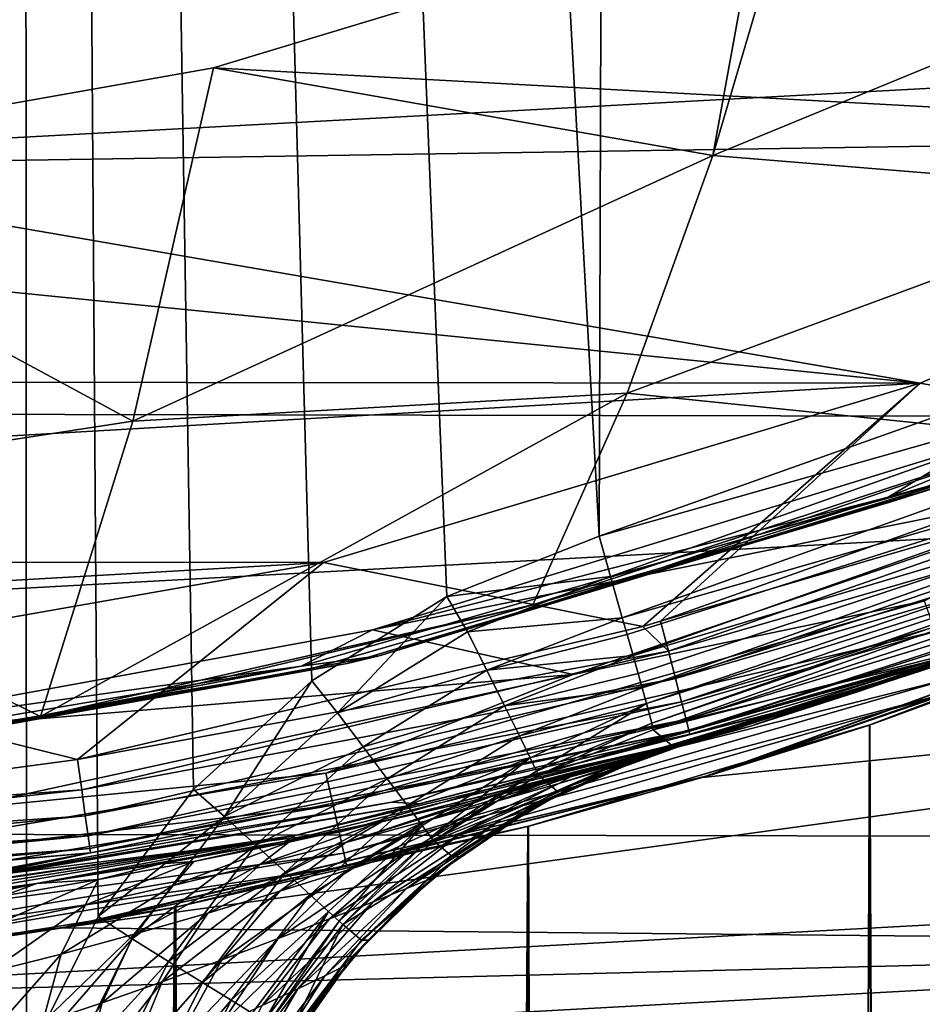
# Model space of a CAD drawing. Header units: metres. Extents: x -24 to 24, y -207 to 24.
# Tile 31 of 59: x 3.45 to 6.81, y -20.97 to -17.31. Entities that reach past the tile are written whole.
import ezdxf

# ---------------------------------------------------------------- set-up
doc = ezdxf.new("R2010")
doc.units = ezdxf.units.M
doc.layers.add('solid_12421093', color=7, linetype='CONTINUOUS')

msp = doc.modelspace()

# ---------------------------------------------------------------- linework, layer by layer
at = {"layer": 'solid_12421093'}
for points in [[(1.129905, 19.997108, 325.999207), (3.317962, -21.746542, 325.993134), (3.459016, 19.728832, 325.992523)], [(3.459016, 19.728832, 325.992523), (3.317962, -21.746542, 325.993134), (3.47907, -21.178719, 325.992432)], [(3.459016, 19.728832, 325.992523), (3.47907, -21.178719, 325.992432), (3.7452, -20.644535, 325.991241)], [(3.459016, 19.728832, 325.992523), (3.7452, -20.644535, 325.991241), (4.099757, -20.172686, 325.989502)], [(3.459016, 19.728832, 325.992523), (4.099757, -20.172686, 325.989502), (4.538784, -19.768454, 325.987122)], [(3.459016, 19.728832, 325.992523), (4.538784, -19.768454, 325.987122), (5.039635, -19.455591, 325.984131)], [(3.459016, 19.728832, 325.992523), (5.039635, -19.455591, 325.984131), (5.605297, -19.230852, 325.980377)], [(3.459016, 19.728832, 325.992523), (5.605297, -19.230852, 325.980377), (5.728284, 19.193932, 325.979492)], [(5.728284, 19.193932, 325.979492), (5.605297, -19.230852, 325.980377), (7.812181, -18.447659, 325.961853)], [(5.728284, 19.193932, 325.979492), (7.812181, -18.447659, 325.961853), (7.931231, 18.395702, 325.960693)], [(6.317594, -16.834944, 302), (10.918233, -16.592619, 302), (8.916883, -17.750193, 302)], [(6.027606, -17.816504, 300.718292), (6.317594, -16.834944, 302), (6.198641, -16.879063, 302)], [(6.027606, -17.816504, 300.718292), (8.140985, -16.946983, 300.730957), (6.317594, -16.834944, 302)], [(6.198641, -16.879063, 302), (6.317594, -16.834944, 302), (8.916883, -17.750193, 302)], [(4.173275, -17.491236, 302), (6.198641, -16.879063, 302), (8.916883, -17.750193, 302)], [(6.027606, -17.816504, 300.718292), (6.198641, -16.879063, 302), (4.173275, -17.491236, 302)], [(-16.980749, -16.960712, -4), (16.918854, -17.022108, -4), (-14.985216, -18.745083, -4)], [(6.027606, -17.816504, 300.718292), (7.724917, -17.956347, 299.374481), (8.140985, -16.946983, 300.730957)], [(-14.985216, -18.745083, -4), (16.918854, -17.022108, -4), (14.916563, -18.800089, -4)], [(2.118137, -17.855783, 302), (4.173275, -17.491236, 302), (8.916883, -17.750193, 302)], [(3.874134, -18.803438, 300.03717), (4.173275, -17.491236, 302), (2.118137, -17.855783, 302)], [(3.874134, -18.803438, 300.03717), (6.027606, -17.816504, 300.718292), (4.173275, -17.491236, 302)], [(2.118137, -17.855783, 302), (8.916883, -17.750193, 302), (6.798128, -18.66316, 302)], [(7.80216, -18.848961, 300), (6.798128, -18.66316, 302), (8.916883, -17.750193, 302)], [(3.874134, -18.803438, 300.03717), (5.709399, -18.700127, 299.36499), (6.027606, -17.816504, 300.718292)], [(6.027606, -17.816504, 300.718292), (5.709399, -18.700127, 299.36499), (7.724917, -17.956347, 299.374481)], [(0, -17.982216, 302), (2.118137, -17.855783, 302), (6.798128, -18.66316, 302)], [(1.92419, -19.103357, 300.03418), (3.874134, -18.803438, 300.03717), (2.118137, -17.855783, 302)], [(5.709399, -18.700127, 299.36499), (7.266112, -18.860184, 297.932495), (7.724917, -17.956347, 299.374481)], [(0, -17.982216, 302), (6.798128, -18.66316, 302), (-6.831794, -18.650578, 302)], [(8.773438, -18.218231, 297.529297), (7.035832, -18.988405, 297.600006), (6.678477, -19.085991, 297.529297)], [(7.003505, -18.892294, 297.5), (8.773438, -18.218231, 297.529297), (6.678477, -19.085991, 297.529297)], [(8.781923, -18.235851, 297.838165), (7.266112, -18.860184, 297.932495), (6.684937, -19.10445, 297.838165)], [(8.781923, -18.235851, 297.838165), (6.684937, -19.10445, 297.838165), (6.925908, -19.028776, 297.73999)], [(7.812181, -18.447659, 325.961853), (5.605297, -19.230852, 325.980377), (7.867332, -18.591518, 325.94516)], [(7.867332, -18.591518, 325.94516), (5.605297, -19.230852, 325.980377), (5.647797, -19.381193, 325.963654)], [(7.867332, -18.591518, 325.94516), (5.647797, -19.381193, 325.963654), (7.928205, -18.737511, 325.892181)], [(6.798128, -18.66316, 302), (-4.602059, -19.32358, 302), (-6.831794, -18.650578, 302)], [(6.798128, -18.66316, 302), (4.581778, -19.32844, 302), (-4.602059, -19.32358, 302)], [(5.767734, -19.566385, 300.004547), (4.581778, -19.32844, 302), (6.798128, -18.66316, 302)], [(5.833719, -19.546913, 300.004211), (5.767734, -19.566385, 300.004547), (6.798128, -18.66316, 302)], [(7.80216, -18.848961, 300), (5.833719, -19.546913, 300.004211), (6.798128, -18.66316, 302)], [(3.531008, -19.900507, 297.93277), (5.359845, -19.486704, 297.935059), (5.709399, -18.700127, 299.36499)], [(3.874134, -18.803438, 300.03717), (3.531008, -19.900507, 297.93277), (5.709399, -18.700127, 299.36499)], [(5.709399, -18.700127, 299.36499), (5.359845, -19.486704, 297.935059), (7.266112, -18.860184, 297.932495)], [(-14.985216, -18.745083, -4), (14.916563, -18.800089, -4), (-12.784204, -20.311071, -4)], [(7.928205, -18.737511, 325.892181), (5.647797, -19.381193, 325.963654), (5.691696, -19.534349, 325.910156)], [(7.928205, -18.737511, 325.892181), (5.691696, -19.534349, 325.910156), (7.984742, -18.874224, 325.801331)], [(-12.784204, -20.311071, -4), (14.916563, -18.800089, -4), (12.713661, -20.355228, -4)], [(1.92419, -19.103357, 300.03418), (3.531008, -19.900507, 297.93277), (3.874134, -18.803438, 300.03717)], [(5.359845, -19.486704, 297.935059), (5.829432, -19.35153, 297.934814), (7.266112, -18.860184, 297.932495)], [(6.684937, -19.10445, 297.838165), (7.266112, -18.860184, 297.932495), (5.829432, -19.35153, 297.934814)], [(7.970224, -18.922813, 300.016998), (5.833719, -19.546913, 300.004211), (7.80216, -18.848961, 300)], [(4.76362, -19.578796, 297.5), (7.003505, -18.892294, 297.5), (6.678477, -19.085991, 297.529297)], [(7.74904, -18.978348, 297.5), (7.003505, -18.892294, 297.5), (4.76362, -19.578796, 297.5)], [(7.984742, -18.874224, 325.801331), (5.691696, -19.534349, 325.910156), (5.709421, -19.596649, 325.876007)], [(7.984742, -18.874224, 325.801331), (5.709421, -19.596649, 325.876007), (5.731514, -19.674713, 325.820587)], [(7.984742, -18.874224, 325.801331), (5.731514, -19.674713, 325.820587), (8.032009, -18.989506, 325.677063)], [(7.970224, -18.922813, 300.016998), (5.862904, -19.658749, 300.034119), (5.833719, -19.546913, 300.004211)], [(7.970224, -18.922813, 300.016998), (8.013939, -19.035082, 300.066833), (5.862904, -19.658749, 300.034119)], [(5.509009, -19.744778, 297.5), (7.74904, -18.978348, 297.5), (4.76362, -19.578796, 297.5)], [(6.813462, -19.471756, 297.482971), (7.74904, -18.978348, 297.5), (5.509009, -19.744778, 297.5)], [(4.78858, -19.675671, 297.600006), (7.035832, -18.988405, 297.600006), (6.925908, -19.028776, 297.73999)], [(6.678477, -19.085991, 297.529297), (7.035832, -18.988405, 297.600006), (4.78858, -19.675671, 297.600006)], [(8.032009, -18.989506, 325.677063), (5.731514, -19.674713, 325.820587), (5.750373, -19.741577, 325.75882)], [(8.032009, -18.989506, 325.677063), (5.750373, -19.741577, 325.75882), (5.765379, -19.794897, 325.696442)], [(8.032009, -18.989506, 325.677063), (5.765379, -19.794897, 325.696442), (8.066238, -19.074034, 325.529297)], [(6.684937, -19.10445, 297.838165), (4.669971, -19.704159, 297.73999), (6.925908, -19.028776, 297.73999)], [(4.78858, -19.675671, 297.600006), (6.925908, -19.028776, 297.73999), (4.669971, -19.704159, 297.73999)], [(8.013939, -19.035082, 300.066833), (5.889295, -19.760435, 300.090271), (5.862904, -19.658749, 300.034119)], [(8.013939, -19.035082, 300.066833), (8.051492, -19.131527, 300.146149), (5.889295, -19.760435, 300.090271)], [(6.678477, -19.085991, 297.529297), (4.78858, -19.675671, 297.600006), (4.499531, -19.713736, 297.529297)], [(4.76362, -19.578796, 297.5), (6.678477, -19.085991, 297.529297), (4.499531, -19.713736, 297.529297)], [(8.066238, -19.074034, 325.529297), (5.765379, -19.794897, 325.696442), (5.781622, -19.852934, 325.608215)], [(8.066238, -19.074034, 325.529297), (5.781622, -19.852934, 325.608215), (8.085722, -19.12372, 325.371216)], [(1.92419, -19.103357, 300.03418), (1.752964, -20.135504, 297.932007), (3.531008, -19.900507, 297.93277)], [(6.684937, -19.10445, 297.838165), (5.359845, -19.486704, 297.935059), (4.503883, -19.732801, 297.838165)], [(6.684937, -19.10445, 297.838165), (4.503883, -19.732801, 297.838165), (4.669971, -19.704159, 297.73999)], [(6.684937, -19.10445, 297.838165), (5.829432, -19.35153, 297.934814), (5.359845, -19.486704, 297.935059)], [(8.085722, -19.12372, 325.371216), (5.781622, -19.852934, 325.608215), (5.80151, -19.925533, 325.429291)], [(8.085722, -19.12372, 325.371216), (5.80151, -19.925533, 325.429291), (8.03951, -19.161718, 325.218475)], [(5.80151, -19.925533, 325.429291), (5.806621, -19.950378, 325.236938), (8.03951, -19.161718, 325.218475)], [(8.03951, -19.161718, 325.218475), (5.806621, -19.950378, 325.236938), (7.100242, -19.61853, 315.60144)], [(8.051492, -19.131527, 300.146149), (5.9116, -19.846376, 300.169678), (5.889295, -19.760435, 300.090271)], [(8.051492, -19.131527, 300.146149), (8.080328, -19.205587, 300.249512), (5.9116, -19.846376, 300.169678)], [(5.605297, -19.230852, 325.980377), (5.039635, -19.455591, 325.984131), (5.647797, -19.381193, 325.963654)], [(8.080328, -19.205587, 300.249512), (5.928552, -19.911695, 300.267853), (5.9116, -19.846376, 300.169678)], [(8.080328, -19.205587, 300.249512), (8.098489, -19.252228, 300.369904), (5.928552, -19.911695, 300.267853)], [(8.098489, -19.252228, 300.369904), (5.939191, -19.952684, 300.379181), (5.928552, -19.911695, 300.267853)], [(8.098489, -19.252228, 300.369904), (8.104738, -19.268276, 300.499146), (5.939191, -19.952684, 300.379181)], [(8.104738, -19.268276, 300.499146), (7.034093, -19.649372, 300.49826), (5.939191, -19.952684, 300.379181)], [(6.163988, -19.93873, 308.736877), (6.568339, -19.80876, 304.510345), (8.162829, -19.249384, 304.567383)], [(6.163988, -19.93873, 308.736877), (8.162829, -19.249384, 304.567383), (7.813001, -19.383701, 308.805145)], [(8.162829, -19.249384, 304.567383), (6.568339, -19.80876, 304.510345), (8.104738, -19.268276, 300.499146)], [(6.568339, -19.80876, 304.510345), (7.034093, -19.649372, 300.49826), (8.104738, -19.268276, 300.499146)], [(6.610548, -19.932402, 259.184967), (5.98857, -20.127813), (8.278564, -19.298248)], [(12.179409, -19.510065), (8.278564, -19.298248), (5.98857, -20.127813)], [(6.022868, -20.117781, 297), (8.317675, -19.282537, 297), (6.930278, -19.805597, 297.128906)], [(7.801826, -19.496962, 278.317657), (8.317675, -19.282537, 297), (6.022868, -20.117781, 297)], [(7.787478, -19.502697, 260.070099), (6.610548, -19.932402, 259.184967), (8.278564, -19.298248)], [(4.581778, -19.32844, 302), (-2.329991, -19.726242, 302), (-4.602059, -19.32358, 302)], [(4.581778, -19.32844, 302), (2.320589, -19.726986, 302), (-2.329991, -19.726242, 302)], [(4.581778, -19.32844, 302), (3.668711, -20.061125, 300.023041), (2.320589, -19.726986, 302)], [(5.767734, -19.566385, 300.004547), (3.668711, -20.061125, 300.023041), (4.581778, -19.32844, 302)], [(5.039635, -19.455591, 325.984131), (5.117245, -19.586941, 325.967773), (5.647797, -19.381193, 325.963654)], [(5.647797, -19.381193, 325.963654), (5.117245, -19.586941, 325.967773), (5.691696, -19.534349, 325.910156)], [(6.163988, -19.93873, 308.736877), (7.813001, -19.383701, 308.805145), (7.129652, -19.625139, 312.977417)], [(5.039635, -19.455591, 325.984131), (4.538784, -19.768454, 325.987122), (4.633779, -19.887825, 325.970917)], [(5.039635, -19.455591, 325.984131), (4.633779, -19.887825, 325.970917), (5.117245, -19.586941, 325.967773)], [(3.531008, -19.900507, 297.93277), (3.88184, -19.834829, 297.933319), (5.359845, -19.486704, 297.935059)], [(4.503883, -19.732801, 297.838165), (5.359845, -19.486704, 297.935059), (3.88184, -19.834829, 297.933319)], [(4.590476, -20.112186, 297.482971), (6.813462, -19.471756, 297.482971), (5.509009, -19.744778, 297.5)], [(6.853328, -19.585686, 297.432953), (6.813462, -19.471756, 297.482971), (4.590476, -20.112186, 297.482971)], [(12.179409, -19.510065), (5.98857, -20.127813), (3.609727, -20.686691)], [(9.92475, -20.747124), (12.179409, -19.510065), (3.609727, -20.686691)], [(6.609627, -19.932707, 279.215637), (7.801826, -19.496962, 278.317657), (6.022868, -20.117781, 297)], [(7.305137, -159.199997, 278.720245), (7.801826, -19.496962, 278.317657), (6.609627, -19.932707, 279.215637)], [(7.305137, -159.199997, 259.679749), (6.610548, -19.932402, 259.184967), (7.787478, -19.502697, 260.070099)], [(5.862904, -19.658749, 300.034119), (3.668711, -20.061125, 300.023041), (5.767734, -19.566385, 300.004547)], [(5.117245, -19.586941, 325.967773), (5.188035, -19.728544, 325.915253), (5.691696, -19.534349, 325.910156)], [(5.709421, -19.596649, 325.876007), (5.691696, -19.534349, 325.910156), (5.188035, -19.728544, 325.915253)], [(5.862904, -19.658749, 300.034119), (5.767734, -19.566385, 300.004547), (5.833719, -19.546913, 300.004211)], [(2.476028, -19.996181, 297.5), (4.76362, -19.578796, 297.5), (4.499531, -19.713736, 297.529297)], [(5.509009, -19.744778, 297.5), (4.76362, -19.578796, 297.5), (2.476028, -19.996181, 297.5)], [(4.617334, -20.229864, 297.432953), (6.853328, -19.585686, 297.432953), (4.590476, -20.112186, 297.482971)], [(6.887553, -19.683496, 297.353363), (6.853328, -19.585686, 297.432953), (4.617334, -20.229864, 297.432953)], [(5.117245, -19.586941, 325.967773), (4.633779, -19.887825, 325.970917), (5.188035, -19.728544, 325.915253)], [(5.709421, -19.596649, 325.876007), (5.188035, -19.728544, 325.915253), (5.731514, -19.674713, 325.820587)], [(6.163988, -19.93873, 308.736877), (7.129652, -19.625139, 312.977417), (5.391608, -20.152517, 312.879303)], [(5.499393, -20.124975, 313.065887), (5.391608, -20.152517, 312.879303), (7.129652, -19.625139, 312.977417)], [(5.724335, -20.064753, 313.585693), (5.499393, -20.124975, 313.065887), (7.129652, -19.625139, 312.977417)], [(5.802783, -20.042673, 313.863312), (5.724335, -20.064753, 313.585693), (7.129652, -19.625139, 312.977417)], [(5.85929, -20.026203, 314.153229), (5.802783, -20.042673, 313.863312), (7.129652, -19.625139, 312.977417)], [(5.806621, -19.950378, 325.236938), (5.841048, -19.979397, 321.115295), (7.100242, -19.61853, 315.60144)], [(5.841048, -19.979397, 321.115295), (5.87547, -20.008411, 316.994171), (7.100242, -19.61853, 315.60144)], [(5.894053, -20.015522, 314.455536), (5.85929, -20.026203, 314.153229), (7.129652, -19.625139, 312.977417)], [(7.100242, -19.61853, 315.60144), (5.87547, -20.008411, 316.994171), (7.129652, -19.625139, 312.977417)], [(5.87547, -20.008411, 316.994171), (5.890858, -20.010361, 315.892334), (7.129652, -19.625139, 312.977417)], [(5.890858, -20.010361, 315.892334), (5.906881, -20.010841, 314.769989), (7.129652, -19.625139, 312.977417)], [(5.906881, -20.010841, 314.769989), (5.894053, -20.015522, 314.455536), (7.129652, -19.625139, 312.977417)], [(2.476838, -20.097954, 297.600006), (4.78858, -19.675671, 297.600006), (4.669971, -19.704159, 297.73999)], [(4.499531, -19.713736, 297.529297), (4.78858, -19.675671, 297.600006), (2.476838, -20.097954, 297.600006)], [(5.862904, -19.658749, 300.034119), (3.684268, -20.173969, 300.0755), (3.668711, -20.061125, 300.023041)], [(5.862904, -19.658749, 300.034119), (5.889295, -19.760435, 300.090271), (3.684268, -20.173969, 300.0755)], [(5.188035, -19.728544, 325.915253), (5.254046, -19.861214, 325.82489), (5.731514, -19.674713, 325.820587)], [(5.750373, -19.741577, 325.75882), (5.731514, -19.674713, 325.820587), (5.254046, -19.861214, 325.82489)], [(7.034093, -19.649372, 300.49826), (5.942911, -19.967018, 300.497375), (5.939191, -19.952684, 300.379181)], [(6.568339, -19.80876, 304.510345), (5.942911, -19.967018, 300.497375), (7.034093, -19.649372, 300.49826)], [(4.499531, -19.713736, 297.529297), (2.476838, -20.097954, 297.600006), (2.264001, -20.093567, 297.529297)], [(2.476028, -19.996181, 297.5), (4.499531, -19.713736, 297.529297), (2.264001, -20.093567, 297.529297)], [(4.503883, -19.732801, 297.838165), (2.350882, -20.113077, 297.73999), (4.669971, -19.704159, 297.73999)], [(2.476838, -20.097954, 297.600006), (4.669971, -19.704159, 297.73999), (2.350882, -20.113077, 297.73999)], [(4.640393, -20.330893, 297.353363), (6.887553, -19.683496, 297.353363), (4.617334, -20.229864, 297.432953)], [(6.913801, -19.758507, 297.249664), (6.887553, -19.683496, 297.353363), (4.640393, -20.330893, 297.353363)], [(2.320589, -19.726986, 302), (3.668711, -20.061125, 300.023041), (1.845514, -20.304363, 300.044556)], [(4.503883, -19.732801, 297.838165), (3.531008, -19.900507, 297.93277), (2.266191, -20.113001, 297.838165)], [(4.503883, -19.732801, 297.838165), (2.266191, -20.113001, 297.838165), (2.350882, -20.113077, 297.73999)], [(3.211217, -20.246407, 297.5), (5.509009, -19.744778, 297.5), (2.476028, -19.996181, 297.5)], [(4.590476, -20.112186, 297.482971), (5.509009, -19.744778, 297.5), (3.211217, -20.246407, 297.5)], [(4.503883, -19.732801, 297.838165), (3.88184, -19.834829, 297.933319), (3.531008, -19.900507, 297.93277)], [(4.633779, -19.887825, 325.970917), (4.729371, -20.014042, 325.918549), (5.188035, -19.728544, 325.915253)], [(5.188035, -19.728544, 325.915253), (4.729371, -20.014042, 325.918549), (5.254046, -19.861214, 325.82489)], [(5.750373, -19.741577, 325.75882), (5.254046, -19.861214, 325.82489), (5.765379, -19.794897, 325.696442)], [(5.889295, -19.760435, 300.090271), (3.697521, -20.270346, 300.154541), (3.684268, -20.173969, 300.0755)], [(5.889295, -19.760435, 300.090271), (5.9116, -19.846376, 300.169678), (3.697521, -20.270346, 300.154541)], [(4.538784, -19.768454, 325.987122), (4.099757, -20.172686, 325.989502), (4.213894, -20.272364, 325.973358)], [(4.538784, -19.768454, 325.987122), (4.213894, -20.272364, 325.973358), (4.633779, -19.887825, 325.970917)], [(4.658077, -20.408369, 297.249664), (6.913801, -19.758507, 297.249664), (4.640393, -20.330893, 297.353363)], [(6.930278, -19.805597, 297.128906), (6.913801, -19.758507, 297.249664), (4.658077, -20.408369, 297.249664)], [(4.480474, -20.341475, 308.66922), (4.939672, -20.224936, 304.454041), (6.568339, -19.80876, 304.510345)], [(4.480474, -20.341475, 308.66922), (6.568339, -19.80876, 304.510345), (6.163988, -19.93873, 308.736877)], [(4.669178, -20.457008, 297.128906), (6.930278, -19.805597, 297.128906), (4.658077, -20.408369, 297.249664)], [(6.022868, -20.117781, 297), (6.930278, -19.805597, 297.128906), (4.669178, -20.457008, 297.128906)], [(6.568339, -19.80876, 304.510345), (4.939672, -20.224936, 304.454041), (5.942911, -19.967018, 300.497375)], [(5.254046, -19.861214, 325.82489), (5.309513, -19.973171, 325.700989), (5.765379, -19.794897, 325.696442)], [(5.781622, -19.852934, 325.608215), (5.765379, -19.794897, 325.696442), (5.309513, -19.973171, 325.700989)], [(5.9116, -19.846376, 300.169678), (3.70768, -20.344215, 300.25528), (3.697521, -20.270346, 300.154541)], [(5.9116, -19.846376, 300.169678), (5.928552, -19.911695, 300.267853), (3.70768, -20.344215, 300.25528)], [(5.309513, -19.973171, 325.700989), (5.349843, -20.055067, 325.55426), (5.781622, -19.852934, 325.608215)], [(5.781622, -19.852934, 325.608215), (5.349843, -20.055067, 325.55426), (5.373369, -20.103638, 325.396545)], [(5.80151, -19.925533, 325.429291), (5.781622, -19.852934, 325.608215), (5.373369, -20.103638, 325.396545)], [(4.633779, -19.887825, 325.970917), (4.213894, -20.272364, 325.973358), (4.729371, -20.014042, 325.918549)], [(4.729371, -20.014042, 325.918549), (4.818689, -20.132345, 325.828308), (5.254046, -19.861214, 325.82489)], [(5.254046, -19.861214, 325.82489), (4.818689, -20.132345, 325.828308), (5.309513, -19.973171, 325.700989)], [(1.752964, -20.135504, 297.932007), (1.952337, -20.11718, 297.931915), (3.531008, -19.900507, 297.93277)], [(2.266191, -20.113001, 297.838165), (3.531008, -19.900507, 297.93277), (1.952337, -20.11718, 297.931915)], [(5.928552, -19.911695, 300.267853), (3.714106, -20.390938, 300.371429), (3.70768, -20.344215, 300.25528)], [(5.928552, -19.911695, 300.267853), (5.939191, -19.952684, 300.379181), (3.714106, -20.390938, 300.371429)], [(6.610548, -19.932402, 259.184967), (5.340485, -20.309584, 258.453888), (5.98857, -20.127813)], [(6, -159.199997, 258.807709), (5.340485, -20.309584, 258.453888), (6.610548, -19.932402, 259.184967)], [(5.342914, -20.308945, 279.944916), (6.609627, -19.932707, 279.215637), (6.022868, -20.117781, 297)], [(6, -159.199997, 279.592316), (6.609627, -19.932707, 279.215637), (5.342914, -20.308945, 279.944916)], [(5.80151, -19.925533, 325.429291), (5.373369, -20.103638, 325.396545), (5.380046, -20.118876, 325.241089)], [(5.80151, -19.925533, 325.429291), (5.380046, -20.118876, 325.241089), (5.806621, -19.950378, 325.236938)], [(7.305137, -159.199997, 259.679749), (6, -159.199997, 258.807709), (6.610548, -19.932402, 259.184967)], [(6, -159.199997, 279.592316), (7.305137, -159.199997, 278.720245), (6.609627, -19.932707, 279.215637)], [(5.939191, -19.952684, 300.379181), (3.716395, -20.407576, 300.495636), (3.714106, -20.390938, 300.371429)], [(5.939191, -19.952684, 300.379181), (4.836114, -20.219887, 300.496521), (3.716395, -20.407576, 300.495636)], [(6.163988, -19.93873, 308.736877), (4.848536, -20.280016, 312.225372), (4.43618, -20.365198, 311.916809)], [(4.480474, -20.341475, 308.66922), (6.163988, -19.93873, 308.736877), (4.43618, -20.365198, 311.916809)], [(5.939191, -19.952684, 300.379181), (5.942911, -19.967018, 300.497375), (4.836114, -20.219887, 300.496521)], [(4.939672, -20.224936, 304.454041), (4.836114, -20.219887, 300.496521), (5.942911, -19.967018, 300.497375)], [(6.163988, -19.93873, 308.736877), (5.12483, -20.217413, 312.511078), (4.848536, -20.280016, 312.225372)], [(6.163988, -19.93873, 308.736877), (5.205969, -20.198151, 312.611206), (5.12483, -20.217413, 312.511078)], [(6.163988, -19.93873, 308.736877), (5.391608, -20.152517, 312.879303), (5.205969, -20.198151, 312.611206)], [(5.380046, -20.118876, 325.241089), (5.841048, -19.979397, 321.115295), (5.806621, -19.950378, 325.236938)], [(4.818689, -20.132345, 325.828308), (4.893888, -20.232229, 325.704529), (5.309513, -19.973171, 325.700989)], [(5.309513, -19.973171, 325.700989), (4.893888, -20.232229, 325.704529), (5.349843, -20.055067, 325.55426)], [(5.380046, -20.118876, 325.241089), (5.87547, -20.008411, 316.994171), (5.841048, -19.979397, 321.115295)], [(4.213894, -20.272364, 325.973358), (4.331025, -20.378889, 325.921051), (4.729371, -20.014042, 325.918549)], [(4.729371, -20.014042, 325.918549), (4.331025, -20.378889, 325.921051), (4.818689, -20.132345, 325.828308)], [(5.448534, -20.17717, 316.991547), (5.87547, -20.008411, 316.994171), (5.380046, -20.118876, 325.241089)], [(5.448534, -20.17717, 316.991547), (5.890858, -20.010361, 315.892334), (5.87547, -20.008411, 316.994171)], [(5.448534, -20.17717, 316.991547), (5.906881, -20.010841, 314.769989), (5.890858, -20.010361, 315.892334)], [(5.765879, -20.055969, 314.768829), (5.906881, -20.010841, 314.769989), (5.448534, -20.17717, 316.991547)], [(5.626842, -20.099525, 313.919189), (5.802783, -20.042673, 313.863312), (5.85929, -20.026203, 314.153229)], [(5.732659, -20.067226, 314.335419), (5.626842, -20.099525, 313.919189), (5.85929, -20.026203, 314.153229)], [(5.626842, -20.099525, 313.919189), (5.724335, -20.064753, 313.585693), (5.802783, -20.042673, 313.863312)], [(5.732659, -20.067226, 314.335419), (5.894053, -20.015522, 314.455536), (5.906881, -20.010841, 314.769989)], [(5.732659, -20.067226, 314.335419), (5.906881, -20.010841, 314.769989), (5.765879, -20.055969, 314.768829)], [(5.732659, -20.067226, 314.335419), (5.85929, -20.026203, 314.153229), (5.894053, -20.015522, 314.455536)], [(1.845514, -20.304363, 300.044556), (3.668711, -20.061125, 300.023041), (3.684268, -20.173969, 300.0755)], [(4.893888, -20.232229, 325.704529), (4.948759, -20.305397, 325.55777), (5.349843, -20.055067, 325.55426)], [(5.349843, -20.055067, 325.55426), (4.948759, -20.305397, 325.55777), (4.98098, -20.348829, 325.400116)], [(5.349843, -20.055067, 325.55426), (4.98098, -20.348829, 325.400116), (5.373369, -20.103638, 325.396545)], [(5.242966, -20.282579, 314.042053), (5.626842, -20.099525, 313.919189), (5.732659, -20.067226, 314.335419)], [(5.334404, -20.250675, 314.396118), (5.242966, -20.282579, 314.042053), (5.732659, -20.067226, 314.335419)], [(5.334404, -20.250675, 314.396118), (5.765879, -20.055969, 314.768829), (5.479607, -20.177547, 314.766449)], [(5.334404, -20.250675, 314.396118), (5.732659, -20.067226, 314.335419), (5.765879, -20.055969, 314.768829)], [(5.479607, -20.177547, 314.766449), (5.765879, -20.055969, 314.768829), (5.448534, -20.17717, 316.991547)], [(5.455935, -20.149977, 313.536316), (5.499393, -20.124975, 313.065887), (5.724335, -20.064753, 313.585693)], [(5.626842, -20.099525, 313.919189), (5.455935, -20.149977, 313.536316), (5.724335, -20.064753, 313.585693)], [(2.309761, -20.499697, 297.482971), (4.590476, -20.112186, 297.482971), (3.211217, -20.246407, 297.5)], [(4.617334, -20.229864, 297.432953), (4.590476, -20.112186, 297.482971), (2.309761, -20.499697, 297.482971)], [(5.373369, -20.103638, 325.396545), (4.98098, -20.348829, 325.400116), (4.991246, -20.362614, 325.244537)], [(5.373369, -20.103638, 325.396545), (4.991246, -20.362614, 325.244537), (5.380046, -20.118876, 325.241089)], [(5.095654, -20.332478, 313.71756), (5.455935, -20.149977, 313.536316), (5.626842, -20.099525, 313.919189)], [(5.242966, -20.282579, 314.042053), (5.095654, -20.332478, 313.71756), (5.626842, -20.099525, 313.919189)], [(4.028244, -20.610027, 257.896332), (3.609727, -20.686691), (5.98857, -20.127813)], [(3.646612, -20.680964, 297), (6.022868, -20.117781, 297), (4.669178, -20.457008, 297.128906)], [(5.342914, -20.308945, 279.944916), (6.022868, -20.117781, 297), (3.646612, -20.680964, 297)], [(5.340485, -20.309584, 258.453888), (4.028244, -20.610027, 257.896332), (5.98857, -20.127813)], [(4.331025, -20.378889, 325.921051), (4.440584, -20.478762, 325.830902), (4.818689, -20.132345, 325.828308)], [(4.818689, -20.132345, 325.828308), (4.440584, -20.478762, 325.830902), (4.893888, -20.232229, 325.704529)], [(4.902125, -20.396544, 313.4328), (5.230628, -20.214632, 313.198395), (5.455935, -20.149977, 313.536316)], [(5.095654, -20.332478, 313.71756), (4.902125, -20.396544, 313.4328), (5.455935, -20.149977, 313.536316)], [(4.962869, -20.289131, 312.912994), (5.205969, -20.198151, 312.611206), (5.391608, -20.152517, 312.879303)], [(5.230628, -20.214632, 313.198395), (4.962869, -20.289131, 312.912994), (5.391608, -20.152517, 312.879303)], [(5.448534, -20.17717, 316.991547), (5.380046, -20.118876, 325.241089), (4.991246, -20.362614, 325.244537)], [(5.230628, -20.214632, 313.198395), (5.391608, -20.152517, 312.879303), (5.499393, -20.124975, 313.065887)], [(5.455935, -20.149977, 313.536316), (5.230628, -20.214632, 313.198395), (5.499393, -20.124975, 313.065887)], [(3.684268, -20.173969, 300.0755), (1.236014, -20.440733, 300.106201), (1.23269, -20.349453, 300.049438)], [(1.845514, -20.304363, 300.044556), (3.684268, -20.173969, 300.0755), (1.23269, -20.349453, 300.049438)], [(3.684268, -20.173969, 300.0755), (3.697521, -20.270346, 300.154541), (1.236014, -20.440733, 300.106201)], [(4.099757, -20.172686, 325.989502), (3.7452, -20.644535, 325.991241), (4.213894, -20.272364, 325.973358)], [(5.059898, -20.420959, 316.989746), (5.448534, -20.17717, 316.991547), (4.991246, -20.362614, 325.244537)], [(5.479607, -20.177547, 314.766449), (5.448534, -20.17717, 316.991547), (5.059898, -20.420959, 316.989746)], [(5.363081, -20.239742, 314.765472), (5.479607, -20.177547, 314.766449), (5.059898, -20.420959, 316.989746)], [(5.334404, -20.250675, 314.396118), (5.479607, -20.177547, 314.766449), (5.363081, -20.239742, 314.765472)], [(4.939672, -20.224936, 304.454041), (2.780128, -20.590305, 308.620483), (3.094321, -20.534611, 306.127594)], [(4.480474, -20.341475, 308.66922), (2.780128, -20.590305, 308.620483), (4.939672, -20.224936, 304.454041)], [(4.939672, -20.224936, 304.454041), (3.094321, -20.534611, 306.127594), (3.294042, -20.496143, 304.414124)], [(4.836114, -20.219887, 300.496521), (3.294042, -20.496143, 304.414124), (3.716395, -20.407576, 300.495636)], [(4.939672, -20.224936, 304.454041), (3.294042, -20.496143, 304.414124), (4.836114, -20.219887, 300.496521)], [(4.665018, -20.368999, 312.684113), (5.12483, -20.217413, 312.511078), (5.205969, -20.198151, 312.611206)], [(4.962869, -20.289131, 312.912994), (4.665018, -20.368999, 312.684113), (5.205969, -20.198151, 312.611206)], [(4.665018, -20.368999, 312.684113), (4.797263, -20.292736, 312.283691), (5.12483, -20.217413, 312.511078)], [(4.673154, -20.470533, 313.194275), (4.962869, -20.289131, 312.912994), (5.230628, -20.214632, 313.198395)], [(4.902125, -20.396544, 313.4328), (4.673154, -20.470533, 313.194275), (5.230628, -20.214632, 313.198395)], [(4.797263, -20.292736, 312.283691), (4.848536, -20.280016, 312.225372), (5.12483, -20.217413, 312.511078)], [(2.323276, -20.61964, 297.432953), (4.617334, -20.229864, 297.432953), (2.309761, -20.499697, 297.482971)], [(4.640393, -20.330893, 297.353363), (4.617334, -20.229864, 297.432953), (2.323276, -20.61964, 297.432953)], [(4.440584, -20.478762, 325.830902), (4.532923, -20.56311, 325.707184), (4.893888, -20.232229, 325.704529)], [(4.893888, -20.232229, 325.704529), (4.532923, -20.56311, 325.707184), (4.948759, -20.305397, 325.55777)], [(4.88977, -20.540638, 314.162292), (5.242966, -20.282579, 314.042053), (5.334404, -20.250675, 314.396118)], [(4.966526, -20.509293, 314.455811), (4.88977, -20.540638, 314.162292), (5.334404, -20.250675, 314.396118)], [(4.966526, -20.509293, 314.455811), (5.363081, -20.239742, 314.765472), (5.085873, -20.422621, 314.763245)], [(4.966526, -20.509293, 314.455811), (5.334404, -20.250675, 314.396118), (5.363081, -20.239742, 314.765472)], [(5.085873, -20.422621, 314.763245), (5.363081, -20.239742, 314.765472), (5.059898, -20.420959, 316.989746)], [(3.697521, -20.270346, 300.154541), (1.239644, -20.520594, 300.184692), (1.236014, -20.440733, 300.106201)], [(3.697521, -20.270346, 300.154541), (3.70768, -20.344215, 300.25528), (1.239644, -20.520594, 300.184692)], [(3.7452, -20.644535, 325.991241), (3.871748, -20.727432, 325.975128), (4.213894, -20.272364, 325.973358)], [(4.213894, -20.272364, 325.973358), (3.871748, -20.727432, 325.975128), (4.331025, -20.378889, 325.921051)], [(4.348495, -20.450119, 312.512024), (4.453259, -20.367722, 312.111084), (4.797263, -20.292736, 312.283691)], [(4.665018, -20.368999, 312.684113), (4.348495, -20.450119, 312.512024), (4.797263, -20.292736, 312.283691)], [(4.419835, -20.550064, 313.005127), (4.665018, -20.368999, 312.684113), (4.962869, -20.289131, 312.912994)], [(4.673154, -20.470533, 313.194275), (4.419835, -20.550064, 313.005127), (4.962869, -20.289131, 312.912994)], [(4.453259, -20.367722, 312.111084), (4.43618, -20.365198, 311.916809), (4.848536, -20.280016, 312.225372)], [(4.797263, -20.292736, 312.283691), (4.453259, -20.367722, 312.111084), (4.848536, -20.280016, 312.225372)], [(4.766353, -20.589756, 313.894104), (5.095654, -20.332478, 313.71756), (5.242966, -20.282579, 314.042053)], [(4.88977, -20.540638, 314.162292), (4.766353, -20.589756, 313.894104), (5.242966, -20.282579, 314.042053)], [(-12.784204, -20.311071, -4), (12.713661, -20.355228, -4), (-10.431182, -21.613234, -4)], [(2.334878, -20.722614, 297.353363), (4.640393, -20.330893, 297.353363), (2.323276, -20.61964, 297.432953)], [(4.658077, -20.408369, 297.249664), (4.640393, -20.330893, 297.353363), (2.334878, -20.722614, 297.353363)], [(4.033312, -20.609037, 280.501862), (5.342914, -20.308945, 279.944916), (3.646612, -20.680964, 297)], [(4.592201, -159.199997, 258.113434), (4.028244, -20.610027, 257.896332), (5.340485, -20.309584, 258.453888)], [(4.592201, -159.199997, 280.28656), (5.342914, -20.308945, 279.944916), (4.033312, -20.609037, 280.501862)], [(4.532923, -20.56311, 325.707184), (4.600448, -20.624964, 325.560394), (4.948759, -20.305397, 325.55777)], [(4.592201, -159.199997, 280.28656), (6, -159.199997, 279.592316), (5.342914, -20.308945, 279.944916)], [(6, -159.199997, 258.807709), (4.592201, -159.199997, 258.113434), (5.340485, -20.309584, 258.453888)], [(4.948759, -20.305397, 325.55777), (4.600448, -20.624964, 325.560394), (4.640224, -20.661688, 325.40274)], [(4.604664, -20.652992, 313.659851), (4.902125, -20.396544, 313.4328), (5.095654, -20.332478, 313.71756)], [(4.766353, -20.589756, 313.894104), (4.604664, -20.652992, 313.659851), (5.095654, -20.332478, 313.71756)], [(4.948759, -20.305397, 325.55777), (4.640224, -20.661688, 325.40274), (4.98098, -20.348829, 325.400116)], [(-10.431182, -21.613234, -4), (12.713661, -20.355228, -4), (10.363387, -21.646151, -4)], [(3.70768, -20.344215, 300.25528), (1.24239, -20.580992, 300.279022), (1.239644, -20.520594, 300.184692)], [(3.70768, -20.344215, 300.25528), (3.714106, -20.390938, 300.371429), (1.24239, -20.580992, 300.279022)], [(4.480474, -20.341475, 308.66922), (2.37182, -20.654686, 311.521851), (2.780128, -20.590305, 308.620483)], [(4.480474, -20.341475, 308.66922), (2.70905, -20.622528, 311.519867), (2.37182, -20.654686, 311.521851)], [(4.480474, -20.341475, 308.66922), (3.045886, -20.584471, 311.517944), (2.70905, -20.622528, 311.519867)], [(4.480474, -20.341475, 308.66922), (3.516449, -20.521538, 311.556702), (3.045886, -20.584471, 311.517944)], [(4.480474, -20.341475, 308.66922), (3.977621, -20.448805, 311.68869), (3.516449, -20.521538, 311.556702)], [(4.480474, -20.341475, 308.66922), (4.43618, -20.365198, 311.916809), (3.977621, -20.448805, 311.68869)], [(4.100603, -20.439798, 311.991516), (3.977621, -20.448805, 311.68869), (4.43618, -20.365198, 311.916809)], [(4.023236, -20.528894, 312.394806), (4.100603, -20.439798, 311.991516), (4.453259, -20.367722, 312.111084)], [(4.348495, -20.450119, 312.512024), (4.023236, -20.528894, 312.394806), (4.453259, -20.367722, 312.111084)], [(4.453259, -20.367722, 312.111084), (4.100603, -20.439798, 311.991516), (4.43618, -20.365198, 311.916809)], [(4.152343, -20.631065, 312.865234), (4.348495, -20.450119, 312.512024), (4.665018, -20.368999, 312.684113)], [(4.419835, -20.550064, 313.005127), (4.152343, -20.631065, 312.865234), (4.665018, -20.368999, 312.684113)], [(4.98098, -20.348829, 325.400116), (4.640224, -20.661688, 325.40274), (4.653364, -20.673521, 325.247314)], [(4.98098, -20.348829, 325.400116), (4.653364, -20.673521, 325.247314), (4.991246, -20.362614, 325.244537)], [(5.059898, -20.420959, 316.989746), (4.991246, -20.362614, 325.244537), (4.653364, -20.673521, 325.247314)], [(3.714106, -20.390938, 300.371429), (1.244112, -20.618896, 300.38443), (1.24239, -20.580992, 300.279022)], [(3.714106, -20.390938, 300.371429), (3.716395, -20.407576, 300.495636), (1.244112, -20.618896, 300.38443)], [(1.244112, -20.618896, 300.38443), (3.716395, -20.407576, 300.495636), (1.244726, -20.632404, 300.495636)], [(1.244726, -20.632404, 300.495636), (3.716395, -20.407576, 300.495636), (2.37182, -20.654686, 311.521851)], [(2.343776, -20.801586, 297.249664), (4.658077, -20.408369, 297.249664), (2.334878, -20.722614, 297.353363)], [(4.669178, -20.457008, 297.128906), (4.658077, -20.408369, 297.249664), (2.343776, -20.801586, 297.249664)], [(2.780128, -20.590305, 308.620483), (2.37182, -20.654686, 311.521851), (3.716395, -20.407576, 300.495636)], [(3.294042, -20.496143, 304.414124), (2.780128, -20.590305, 308.620483), (3.716395, -20.407576, 300.495636)], [(3.871748, -20.727432, 325.975128), (4.006421, -20.810644, 325.922852), (4.331025, -20.378889, 325.921051)], [(4.331025, -20.378889, 325.921051), (4.006421, -20.810644, 325.922852), (4.440584, -20.478762, 325.830902)], [(4.414041, -20.726263, 313.464935), (4.673154, -20.470533, 313.194275), (4.902125, -20.396544, 313.4328)], [(4.604664, -20.652992, 313.659851), (4.414041, -20.726263, 313.464935), (4.902125, -20.396544, 313.4328)], [(3.697234, -20.602386, 312.328674), (3.746124, -20.506765, 311.922089), (4.100603, -20.439798, 311.991516)], [(4.023236, -20.528894, 312.394806), (3.697234, -20.602386, 312.328674), (4.100603, -20.439798, 311.991516)], [(4.100603, -20.439798, 311.991516), (3.746124, -20.506765, 311.922089), (3.977621, -20.448805, 311.68869)], [(4.722589, -20.731396, 316.988831), (5.059898, -20.420959, 316.989746), (4.653364, -20.673521, 325.247314)], [(5.085873, -20.422621, 314.763245), (5.059898, -20.420959, 316.989746), (4.722589, -20.731396, 316.988831)], [(4.990751, -20.498602, 314.762482), (5.085873, -20.422621, 314.763245), (4.722589, -20.731396, 316.988831)], [(4.966526, -20.509293, 314.455811), (5.085873, -20.422621, 314.763245), (4.990751, -20.498602, 314.762482)], [(2.349362, -20.85116, 297.128906), (4.669178, -20.457008, 297.128906), (2.343776, -20.801586, 297.249664)], [(3.646612, -20.680964, 297), (4.669178, -20.457008, 297.128906), (2.349362, -20.85116, 297.128906)], [(3.746124, -20.506765, 311.922089), (3.516449, -20.521538, 311.556702), (3.977621, -20.448805, 311.68869)], [(3.879411, -20.709949, 312.772308), (4.023236, -20.528894, 312.394806), (4.348495, -20.450119, 312.512024)], [(4.152343, -20.631065, 312.865234), (3.879411, -20.709949, 312.772308), (4.348495, -20.450119, 312.512024)], [(4.006421, -20.810644, 325.922852), (4.132459, -20.888668, 325.832703), (4.440584, -20.478762, 325.830902)], [(4.440584, -20.478762, 325.830902), (4.132459, -20.888668, 325.832703), (4.532923, -20.56311, 325.707184)], [(4.204071, -20.805317, 313.311859), (4.419835, -20.550064, 313.005127), (4.673154, -20.470533, 313.194275)], [(4.414041, -20.726263, 313.464935), (4.204071, -20.805317, 313.311859), (4.673154, -20.470533, 313.194275)], [(3.375876, -20.66847, 312.309021), (3.394644, -20.567062, 311.899231), (3.746124, -20.506765, 311.922089)], [(3.697234, -20.602386, 312.328674), (3.375876, -20.66847, 312.309021), (3.746124, -20.506765, 311.922089)], [(3.746124, -20.506765, 311.922089), (3.394644, -20.567062, 311.899231), (3.516449, -20.521538, 311.556702)], [(4.586562, -20.864481, 314.273712), (4.88977, -20.540638, 314.162292), (4.966526, -20.509293, 314.455811)], [(4.649059, -20.833836, 314.511444), (4.586562, -20.864481, 314.273712), (4.966526, -20.509293, 314.455811)], [(4.649059, -20.833836, 314.511444), (4.990751, -20.498602, 314.762482), (4.748015, -20.731979, 314.76059)], [(4.649059, -20.833836, 314.511444), (4.966526, -20.509293, 314.455811), (4.990751, -20.498602, 314.762482)], [(4.748015, -20.731979, 314.76059), (4.990751, -20.498602, 314.762482), (4.722589, -20.731396, 316.988831)], [(3.050784, -20.624683, 311.948578), (3.045886, -20.584471, 311.517944), (3.516449, -20.521538, 311.556702)], [(3.394644, -20.567062, 311.899231), (3.050784, -20.624683, 311.948578), (3.516449, -20.521538, 311.556702)], [(3.607911, -20.783743, 312.722504), (3.697234, -20.602386, 312.328674), (4.023236, -20.528894, 312.394806)], [(3.879411, -20.709949, 312.772308), (3.607911, -20.783743, 312.722504), (4.023236, -20.528894, 312.394806)], [(3.983497, -20.886152, 313.200226), (4.152343, -20.631065, 312.865234), (4.419835, -20.550064, 313.005127)], [(4.204071, -20.805317, 313.311859), (3.983497, -20.886152, 313.200226), (4.419835, -20.550064, 313.005127)], [(4.486156, -20.912619, 314.056793), (4.766353, -20.589756, 313.894104), (4.88977, -20.540638, 314.162292)], [(4.586562, -20.864481, 314.273712), (4.486156, -20.912619, 314.056793), (4.88977, -20.540638, 314.162292)], [(4.132459, -20.888668, 325.832703), (4.238745, -20.954567, 325.709045), (4.532923, -20.56311, 325.707184)], [(4.532923, -20.56311, 325.707184), (4.238745, -20.954567, 325.709045), (4.600448, -20.624964, 325.560394)], [(4.354768, -20.974815, 313.867706), (4.604664, -20.652992, 313.659851), (4.766353, -20.589756, 313.894104)], [(4.486156, -20.912619, 314.056793), (4.354768, -20.974815, 313.867706), (4.766353, -20.589756, 313.894104)], [(4.028244, -20.610027, 257.896332), (2.696084, -20.826212, 257.506805), (3.609727, -20.686691)], [(3.105829, -159.199997, 257.608887), (2.696084, -20.826212, 257.506805), (4.028244, -20.610027, 257.896332)], [(2.698443, -20.825907, 280.89267), (4.033312, -20.609037, 280.501862), (3.646612, -20.680964, 297)], [(3.105829, -159.199997, 280.791107), (4.033312, -20.609037, 280.501862), (2.698443, -20.825907, 280.89267)], [(3.105829, -159.199997, 280.791107), (4.592201, -159.199997, 280.28656), (4.033312, -20.609037, 280.501862)], [(4.592201, -159.199997, 258.113434), (3.105829, -159.199997, 257.608887), (4.028244, -20.610027, 257.896332)], [(3.342232, -20.850252, 312.711243), (3.375876, -20.66847, 312.309021), (3.697234, -20.602386, 312.328674)], [(3.607911, -20.783743, 312.722504), (3.342232, -20.850252, 312.711243), (3.697234, -20.602386, 312.328674)], [(4.238745, -20.954567, 325.709045), (4.316579, -21.002932, 325.562164), (4.600448, -20.624964, 325.560394)], [(4.600448, -20.624964, 325.560394), (4.316579, -21.002932, 325.562164), (4.362481, -21.031631, 325.40451)], [(4.600448, -20.624964, 325.560394), (4.362481, -21.031631, 325.40451), (4.640224, -20.661688, 325.40274)], [(3.7452, -20.644535, 325.991241), (3.47907, -21.178719, 325.992432), (3.871748, -20.727432, 325.975128)], [(3.75975, -20.965193, 313.127747), (3.879411, -20.709949, 312.772308), (4.152343, -20.631065, 312.865234)], [(3.983497, -20.886152, 313.200226), (3.75975, -20.965193, 313.127747), (4.152343, -20.631065, 312.865234)], [(4.200101, -21.047182, 313.710846), (4.414041, -20.726263, 313.464935), (4.604664, -20.652992, 313.659851)], [(4.354768, -20.974815, 313.867706), (4.200101, -21.047182, 313.710846), (4.604664, -20.652992, 313.659851)], [(4.640224, -20.661688, 325.40274), (4.362481, -21.031631, 325.40451), (4.378056, -21.040987, 325.249268)], [(4.640224, -20.661688, 325.40274), (4.378056, -21.040987, 325.249268), (4.653364, -20.673521, 325.247314)], [(1.352569, -20.956396, 257.276459), (1.191593, -20.965652), (3.609727, -20.686691)], [(9.92475, -20.747124), (3.609727, -20.686691), (1.191593, -20.965652)], [(1.221041, -20.964472, 297), (3.646612, -20.680964, 297), (2.349362, -20.85116, 297.128906)], [(2.698443, -20.825907, 280.89267), (3.646612, -20.680964, 297), (1.221041, -20.964472, 297)], [(2.696084, -20.826212, 257.506805), (1.352569, -20.956396, 257.276459), (3.609727, -20.686691)], [(4.447639, -21.098192, 316.988831), (4.653364, -20.673521, 325.247314), (4.378056, -21.040987, 325.249268)], [(4.447639, -21.098192, 316.988831), (4.722589, -20.731396, 316.988831), (4.653364, -20.673521, 325.247314)], [(3.47907, -21.178719, 325.992432), (3.619085, -21.237356, 325.976288), (3.871748, -20.727432, 325.975128)], [(3.53857, -21.03941, 313.090759), (3.607911, -20.783743, 312.722504), (3.879411, -20.709949, 312.772308)], [(3.75975, -20.965193, 313.127747), (3.53857, -21.03941, 313.090759), (3.879411, -20.709949, 312.772308)], [(3.871748, -20.727432, 325.975128), (3.619085, -21.237356, 325.976288), (4.006421, -20.810644, 325.922852)], [(4.030057, -21.125637, 313.588165), (4.204071, -20.805317, 313.311859), (4.414041, -20.726263, 313.464935)], [(4.200101, -21.047182, 313.710846), (4.030057, -21.125637, 313.588165), (4.414041, -20.726263, 313.464935)], [(4.748015, -20.731979, 314.76059), (4.722589, -20.731396, 316.988831), (4.447639, -21.098192, 316.988831)], [(4.669767, -20.822329, 314.76001), (4.748015, -20.731979, 314.76059), (4.447639, -21.098192, 316.988831)], [(4.649059, -20.833836, 314.511444), (4.748015, -20.731979, 314.76059), (4.669767, -20.822329, 314.76001)], [(-7.60005, -21.70779), (9.92475, -20.747124), (1.191593, -20.965652)], [(-7.60005, -21.70779), (7.535275, -21.730291), (9.92475, -20.747124)], [(3.323473, -21.10652, 313.085114), (3.342232, -20.850252, 312.711243), (3.607911, -20.783743, 312.722504)], [(3.53857, -21.03941, 313.090759), (3.323473, -21.10652, 313.085114), (3.607911, -20.783743, 312.722504)], [(3.619085, -21.237356, 325.976288), (3.766699, -21.294439, 325.92395), (4.006421, -20.810644, 325.922852)], [(4.006421, -20.810644, 325.922852), (3.766699, -21.294439, 325.92395), (4.132459, -20.888668, 325.832703)], [(3.851824, -21.206264, 313.499237), (3.983497, -20.886152, 313.200226), (4.204071, -20.805317, 313.311859)], [(4.030057, -21.125637, 313.588165), (3.851824, -21.206264, 313.499237), (4.204071, -20.805317, 313.311859)], [(4.348339, -21.238068, 314.37085), (4.586562, -20.864481, 314.273712), (4.649059, -20.833836, 314.511444)], [(4.397705, -21.208231, 314.560272), (4.348339, -21.238068, 314.37085), (4.649059, -20.833836, 314.511444)], [(4.397705, -21.208231, 314.560272), (4.669767, -20.822329, 314.76001), (4.47098, -21.09989, 314.758545)], [(4.397705, -21.208231, 314.560272), (4.649059, -20.833836, 314.511444), (4.669767, -20.822329, 314.76001)], [(4.47098, -21.09989, 314.758545), (4.669767, -20.822329, 314.76001), (4.447639, -21.098192, 316.988831)], [(4.268921, -21.285078, 314.197601), (4.486156, -20.912619, 314.056793), (4.586562, -20.864481, 314.273712)], [(4.348339, -21.238068, 314.37085), (4.268921, -21.285078, 314.197601), (4.586562, -20.864481, 314.273712)], [(3.671484, -21.285498, 313.442108), (3.75975, -20.965193, 313.127747), (3.983497, -20.886152, 313.200226)], [(3.851824, -21.206264, 313.499237), (3.671484, -21.285498, 313.442108), (3.983497, -20.886152, 313.200226)], [(3.766699, -21.294439, 325.92395), (3.90488, -21.347963, 325.833771), (4.132459, -20.888668, 325.832703)], [(4.132459, -20.888668, 325.832703), (3.90488, -21.347963, 325.833771), (4.238745, -20.954567, 325.709045)], [(4.164795, -21.346071, 314.046112), (4.354768, -20.974815, 313.867706), (4.486156, -20.912619, 314.056793)], [(4.268921, -21.285078, 314.197601), (4.164795, -21.346071, 314.046112), (4.486156, -20.912619, 314.056793)], [(3.90488, -21.347963, 325.833771), (4.021428, -21.393166, 325.710083), (4.238745, -20.954567, 325.709045)], [(4.238745, -20.954567, 325.709045), (4.021428, -21.393166, 325.710083), (4.316579, -21.002932, 325.562164)], [(3.493705, -21.360249, 313.413696), (3.53857, -21.03941, 313.090759), (3.75975, -20.965193, 313.127747)], [(3.671484, -21.285498, 313.442108), (3.493705, -21.360249, 313.413696), (3.75975, -20.965193, 313.127747)]]:
    msp.add_3dface(points, dxfattribs=at)

doc.saveas('drawing.dxf')
